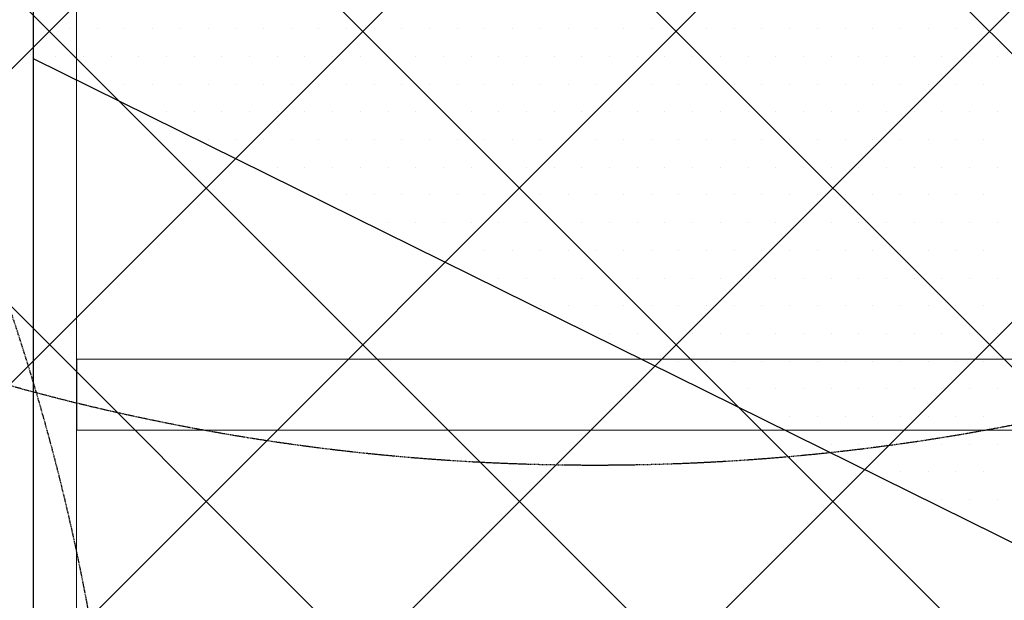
# Model space of a CAD drawing. Header units: millimetres. Extents: x -1753 to 37187, y -1972 to 14840.
# Tile 116 of 128: x 4032 to 5143, y 9788 to 10443. Entities that reach past the tile are written whole.
import ezdxf
from ezdxf.enums import TextEntityAlignment as Align

# ---------------------------------------------------------------- set-up
doc = ezdxf.new("R2010")
doc.units = ezdxf.units.MM
doc.header["$LTSCALE"] = 2
doc.header["$MEASUREMENT"] = 0
doc.linetypes.add('DASHED', pattern=[0.75, 0.5, -0.25])
doc.linetypes.add('HIDDEN', pattern=[0.375, 0.25, -0.125])
doc.layers.add('FIRE-SPKLR-EQP', color=1, linetype='Continuous', true_color=0xff0000)
doc.layers.add('FIRE-SPKLR-EQP-MPA-12SM-C', color=3, linetype='HIDDEN', true_color=0x00ff00)
doc.layers.add('GREY SCALE', color=9, linetype='Continuous', lineweight=0, true_color=0x808080)
doc.layers.add('RCP LAYER', color=9, linetype='Continuous', lineweight=0, true_color=0x808080)
doc.layers.add('S-BEAM', color=12, linetype='Continuous', lineweight=9)
doc.styles.get("Standard").update_dxf_attribs({"font": 'times.ttf'})

# ---------------------------------------------------------------- blocks, each defined once
blk = doc.blocks.new('SPKLR-EQP-PENDENT-68C')
at = {"layer": 'FIRE-SPKLR-EQP-MPA-12SM-C', "linetype": 'DASHED'}
blk.add_circle((0, 0), 2450, dxfattribs=at)
blk = doc.blocks.new('DIAL-LT-NDE-ZZ-M3-S-201_rvt-6-RCP-Store 05 at Node L5 Level')
at = {"layer": 'S-BEAM', "color": 7}
for p, q in [((-517310.3, 153498.7), (-517310.4, 151684)), ((-517310.3, 153498.7), (-517310.4, 151684)), ((-517310.3, 152465.3), (-515474.1, 152465.3)), ((-517310.3, 152465.3), (-517310.3, 152455.7)), ((-517310.3, 152465.3), (-515474.1, 152465.3)), ((-517310.3, 152465.3), (-517310.3, 152455.7)), ((-517310.3, 152455.7), (-517310.3, 152394.9)), ((-517310.3, 152455.7), (-517310.3, 152394.9)), ((-517310.3, 152394.9), (-517310.3, 152385.3)), ((-517310.3, 152394.9), (-517310.3, 152385.3)), ((-515474.1, 152385.3), (-517310.3, 152385.3)), ((-515474.1, 152385.3), (-517310.3, 152385.3))]:
    blk.add_line(p, q, dxfattribs=at)
blk = doc.blocks.new('A$Cbdc54e46')
at = {"color": 100, "lineweight": 5}
blk.add_blockref('DIAL-LT-NDE-ZZ-M3-S-201_rvt-6-RCP-Store 05 at Node L5 Level', (503706.9, -156235.5), dxfattribs=at)
blk = doc.blocks.new('A$Cf662d679')
blk.add_blockref('A$Cbdc54e46', (0, 0))
blk = doc.blocks.new('RCP LAYOUT')
at = {"layer": 'GREY SCALE', "lineweight": -3}
for p, q in [((4048, 4720), (4048, 13830)), ((200, 6564), (7016, 13380)), ((200, 6210.4), (7369.6, 13380)), ((200, 5856.9), (7723.1, 13380)), ((200, 5149.7), (8430.3, 13380)), ((5890, 8252.1), (762.1, 13380)), ((6077.3, 8418.4), (1115.7, 13380)), ((10776, 4073.3), (1469.2, 13380)), ((5890.1, 9312.7), (1822.8, 13380)), ((11129.5, 4426.8), (2176.3, 13380)), ((200, 5503.3), (5890.1, 11193.4)), ((4057.3, 10432.6), (4057.3, 10432.6)), ((4088.6, 10432.6), (4088.6, 10432.6)), ((4119.8, 10432.6), (4119.8, 10432.6)), ((4151.1, 10432.6), (4151.1, 10432.6)), ((4182.3, 10432.6), (4182.3, 10432.6)), ((4213.6, 10432.6), (4213.6, 10432.6)), ((4244.8, 10432.6), (4244.8, 10432.6)), ((4276.1, 10432.6), (4276.1, 10432.6)), ((4307.3, 10432.6), (4307.3, 10432.6)), ((4338.6, 10432.6), (4338.6, 10432.6)), ((4369.8, 10432.6), (4369.8, 10432.6)), ((4401.1, 10432.6), (4401.1, 10432.6)), ((4432.3, 10432.6), (4432.3, 10432.6)), ((4463.6, 10432.6), (4463.6, 10432.6)), ((4494.8, 10432.6), (4494.8, 10432.6)), ((4526.1, 10432.6), (4526.1, 10432.6)), ((4557.3, 10432.6), (4557.3, 10432.6)), ((4588.6, 10432.6), (4588.6, 10432.6)), ((4619.8, 10432.6), (4619.8, 10432.6)), ((4651.1, 10432.6), (4651.1, 10432.6)), ((4682.3, 10432.6), (4682.3, 10432.6)), ((4713.6, 10432.6), (4713.6, 10432.6)), ((4744.8, 10432.6), (4744.8, 10432.6)), ((4776.1, 10432.6), (4776.1, 10432.6)), ((4807.3, 10432.6), (4807.3, 10432.6)), ((4838.6, 10432.6), (4838.6, 10432.6)), ((4869.8, 10432.6), (4869.8, 10432.6)), ((4901.1, 10432.6), (4901.1, 10432.6)), ((4932.3, 10432.6), (4932.3, 10432.6)), ((4963.6, 10432.6), (4963.6, 10432.6)), ((4994.8, 10432.6), (4994.8, 10432.6)), ((5026.1, 10432.6), (5026.1, 10432.6)), ((5057.3, 10432.6), (5057.3, 10432.6)), ((5088.6, 10432.6), (5088.6, 10432.6)), ((5119.8, 10432.6), (5119.8, 10432.6)), ((9145.3, 7878.9), (4048, 10398.8)), ((4072.9, 10401.4), (4072.9, 10401.4)), ((4104.2, 10401.4), (4104.2, 10401.4)), ((4135.4, 10401.4), (4135.4, 10401.4)), ((4166.7, 10401.4), (4166.7, 10401.4)), ((4197.9, 10401.4), (4197.9, 10401.4)), ((4229.2, 10401.4), (4229.2, 10401.4)), ((4260.4, 10401.4), (4260.4, 10401.4)), ((4291.7, 10401.4), (4291.7, 10401.4)), ((4322.9, 10401.4), (4322.9, 10401.4)), ((4354.2, 10401.4), (4354.2, 10401.4)), ((4385.4, 10401.4), (4385.4, 10401.4)), ((4416.7, 10401.4), (4416.7, 10401.4)), ((4447.9, 10401.4), (4447.9, 10401.4)), ((4479.2, 10401.4), (4479.2, 10401.4)), ((4510.4, 10401.4), (4510.4, 10401.4)), ((4541.7, 10401.4), (4541.7, 10401.4)), ((4572.9, 10401.4), (4572.9, 10401.4)), ((4604.2, 10401.4), (4604.2, 10401.4)), ((4635.4, 10401.4), (4635.4, 10401.4)), ((4666.7, 10401.4), (4666.7, 10401.4)), ((4697.9, 10401.4), (4697.9, 10401.4)), ((4729.2, 10401.4), (4729.2, 10401.4)), ((4760.4, 10401.4), (4760.4, 10401.4)), ((4791.7, 10401.4), (4791.7, 10401.4)), ((4822.9, 10401.4), (4822.9, 10401.4)), ((4854.2, 10401.4), (4854.2, 10401.4)), ((4885.4, 10401.4), (4885.4, 10401.4)), ((4916.7, 10401.4), (4916.7, 10401.4)), ((4947.9, 10401.4), (4947.9, 10401.4)), ((4979.2, 10401.4), (4979.2, 10401.4)), ((5010.4, 10401.4), (5010.4, 10401.4)), ((5041.7, 10401.4), (5041.7, 10401.4)), ((5072.9, 10401.4), (5072.9, 10401.4)), ((5104.2, 10401.4), (5104.2, 10401.4)), ((5135.4, 10401.4), (5135.4, 10401.4)), ((4119.8, 10370.1), (4119.8, 10370.1)), ((4151.1, 10370.1), (4151.1, 10370.1)), ((4182.3, 10370.1), (4182.3, 10370.1)), ((4213.6, 10370.1), (4213.6, 10370.1)), ((4244.8, 10370.1), (4244.8, 10370.1)), ((4276.1, 10370.1), (4276.1, 10370.1)), ((4307.3, 10370.1), (4307.3, 10370.1)), ((4338.6, 10370.1), (4338.6, 10370.1)), ((4369.8, 10370.1), (4369.8, 10370.1)), ((4401.1, 10370.1), (4401.1, 10370.1)), ((4432.3, 10370.1), (4432.3, 10370.1)), ((4463.6, 10370.1), (4463.6, 10370.1)), ((4494.8, 10370.1), (4494.8, 10370.1)), ((4526.1, 10370.1), (4526.1, 10370.1)), ((4557.3, 10370.1), (4557.3, 10370.1)), ((4588.6, 10370.1), (4588.6, 10370.1)), ((4619.8, 10370.1), (4619.8, 10370.1)), ((4651.1, 10370.1), (4651.1, 10370.1)), ((4682.3, 10370.1), (4682.3, 10370.1)), ((4713.6, 10370.1), (4713.6, 10370.1)), ((4744.8, 10370.1), (4744.8, 10370.1)), ((4776.1, 10370.1), (4776.1, 10370.1)), ((4807.3, 10370.1), (4807.3, 10370.1)), ((4838.6, 10370.1), (4838.6, 10370.1)), ((4869.8, 10370.1), (4869.8, 10370.1)), ((4901.1, 10370.1), (4901.1, 10370.1)), ((4932.3, 10370.1), (4932.3, 10370.1)), ((4963.6, 10370.1), (4963.6, 10370.1)), ((4994.8, 10370.1), (4994.8, 10370.1)), ((5026.1, 10370.1), (5026.1, 10370.1)), ((5057.3, 10370.1), (5057.3, 10370.1)), ((5088.6, 10370.1), (5088.6, 10370.1)), ((5119.8, 10370.1), (5119.8, 10370.1)), ((4197.9, 10338.9), (4197.9, 10338.9)), ((4229.2, 10338.9), (4229.2, 10338.9)), ((4260.4, 10338.9), (4260.4, 10338.9)), ((4291.7, 10338.9), (4291.7, 10338.9)), ((4322.9, 10338.9), (4322.9, 10338.9)), ((4354.2, 10338.9), (4354.2, 10338.9)), ((4385.4, 10338.9), (4385.4, 10338.9)), ((4416.7, 10338.9), (4416.7, 10338.9)), ((4447.9, 10338.9), (4447.9, 10338.9)), ((4479.2, 10338.9), (4479.2, 10338.9)), ((4510.4, 10338.9), (4510.4, 10338.9)), ((4541.7, 10338.9), (4541.7, 10338.9)), ((4572.9, 10338.9), (4572.9, 10338.9)), ((4604.2, 10338.9), (4604.2, 10338.9)), ((4635.4, 10338.9), (4635.4, 10338.9)), ((4666.7, 10338.9), (4666.7, 10338.9)), ((4697.9, 10338.9), (4697.9, 10338.9)), ((4729.2, 10338.9), (4729.2, 10338.9)), ((4760.4, 10338.9), (4760.4, 10338.9)), ((4791.7, 10338.9), (4791.7, 10338.9)), ((4822.9, 10338.9), (4822.9, 10338.9)), ((4854.2, 10338.9), (4854.2, 10338.9)), ((4885.4, 10338.9), (4885.4, 10338.9)), ((4916.7, 10338.9), (4916.7, 10338.9)), ((4947.9, 10338.9), (4947.9, 10338.9)), ((4979.2, 10338.9), (4979.2, 10338.9)), ((5010.4, 10338.9), (5010.4, 10338.9)), ((5041.7, 10338.9), (5041.7, 10338.9)), ((5072.9, 10338.9), (5072.9, 10338.9)), ((5104.2, 10338.9), (5104.2, 10338.9)), ((5135.4, 10338.9), (5135.4, 10338.9)), ((4244.8, 10307.6), (4244.8, 10307.6)), ((4276.1, 10307.6), (4276.1, 10307.6)), ((4307.3, 10307.6), (4307.3, 10307.6)), ((4338.6, 10307.6), (4338.6, 10307.6)), ((4369.8, 10307.6), (4369.8, 10307.6)), ((4401.1, 10307.6), (4401.1, 10307.6)), ((4432.3, 10307.6), (4432.3, 10307.6)), ((4463.6, 10307.6), (4463.6, 10307.6)), ((4494.8, 10307.6), (4494.8, 10307.6)), ((4526.1, 10307.6), (4526.1, 10307.6)), ((4557.3, 10307.6), (4557.3, 10307.6)), ((4588.6, 10307.6), (4588.6, 10307.6)), ((4619.8, 10307.6), (4619.8, 10307.6)), ((4651.1, 10307.6), (4651.1, 10307.6)), ((4682.3, 10307.6), (4682.3, 10307.6)), ((4713.6, 10307.6), (4713.6, 10307.6)), ((4744.8, 10307.6), (4744.8, 10307.6)), ((4776.1, 10307.6), (4776.1, 10307.6)), ((4807.3, 10307.6), (4807.3, 10307.6)), ((4838.6, 10307.6), (4838.6, 10307.6)), ((4869.8, 10307.6), (4869.8, 10307.6)), ((4901.1, 10307.6), (4901.1, 10307.6)), ((4932.3, 10307.6), (4932.3, 10307.6)), ((4963.6, 10307.6), (4963.6, 10307.6)), ((4994.8, 10307.6), (4994.8, 10307.6)), ((5026.1, 10307.6), (5026.1, 10307.6)), ((5057.3, 10307.6), (5057.3, 10307.6)), ((5088.6, 10307.6), (5088.6, 10307.6)), ((5119.8, 10307.6), (5119.8, 10307.6)), ((4322.9, 10276.4), (4322.9, 10276.4)), ((4354.2, 10276.4), (4354.2, 10276.4)), ((4385.4, 10276.4), (4385.4, 10276.4)), ((4416.7, 10276.4), (4416.7, 10276.4)), ((4447.9, 10276.4), (4447.9, 10276.4)), ((4479.2, 10276.4), (4479.2, 10276.4)), ((4510.4, 10276.4), (4510.4, 10276.4)), ((4541.7, 10276.4), (4541.7, 10276.4)), ((4572.9, 10276.4), (4572.9, 10276.4)), ((4604.2, 10276.4), (4604.2, 10276.4)), ((4635.4, 10276.4), (4635.4, 10276.4)), ((4666.7, 10276.4), (4666.7, 10276.4)), ((4697.9, 10276.4), (4697.9, 10276.4)), ((4729.2, 10276.4), (4729.2, 10276.4)), ((4760.4, 10276.4), (4760.4, 10276.4)), ((4791.7, 10276.4), (4791.7, 10276.4)), ((4822.9, 10276.4), (4822.9, 10276.4)), ((4854.2, 10276.4), (4854.2, 10276.4)), ((4885.4, 10276.4), (4885.4, 10276.4)), ((4916.7, 10276.4), (4916.7, 10276.4)), ((4947.9, 10276.4), (4947.9, 10276.4)), ((4979.2, 10276.4), (4979.2, 10276.4)), ((5010.4, 10276.4), (5010.4, 10276.4)), ((5041.7, 10276.4), (5041.7, 10276.4)), ((5072.9, 10276.4), (5072.9, 10276.4)), ((5104.2, 10276.4), (5104.2, 10276.4)), ((5135.4, 10276.4), (5135.4, 10276.4)), ((4369.8, 10245.1), (4369.8, 10245.1)), ((4401.1, 10245.1), (4401.1, 10245.1)), ((4432.3, 10245.1), (4432.3, 10245.1)), ((4463.6, 10245.1), (4463.6, 10245.1)), ((4494.8, 10245.1), (4494.8, 10245.1)), ((4526.1, 10245.1), (4526.1, 10245.1)), ((4557.3, 10245.1), (4557.3, 10245.1)), ((4588.6, 10245.1), (4588.6, 10245.1)), ((4619.8, 10245.1), (4619.8, 10245.1)), ((4651.1, 10245.1), (4651.1, 10245.1)), ((4682.3, 10245.1), (4682.3, 10245.1)), ((4713.6, 10245.1), (4713.6, 10245.1)), ((4744.8, 10245.1), (4744.8, 10245.1)), ((4776.1, 10245.1), (4776.1, 10245.1)), ((4807.3, 10245.1), (4807.3, 10245.1)), ((4838.6, 10245.1), (4838.6, 10245.1)), ((4869.8, 10245.1), (4869.8, 10245.1)), ((4901.1, 10245.1), (4901.1, 10245.1)), ((4932.3, 10245.1), (4932.3, 10245.1)), ((4963.6, 10245.1), (4963.6, 10245.1)), ((4994.8, 10245.1), (4994.8, 10245.1)), ((5026.1, 10245.1), (5026.1, 10245.1)), ((5057.3, 10245.1), (5057.3, 10245.1)), ((5088.6, 10245.1), (5088.6, 10245.1)), ((5119.8, 10245.1), (5119.8, 10245.1)), ((4447.9, 10213.9), (4447.9, 10213.9)), ((4479.2, 10213.9), (4479.2, 10213.9)), ((4510.4, 10213.9), (4510.4, 10213.9)), ((4541.7, 10213.9), (4541.7, 10213.9)), ((4572.9, 10213.9), (4572.9, 10213.9)), ((4604.2, 10213.9), (4604.2, 10213.9)), ((4635.4, 10213.9), (4635.4, 10213.9)), ((4666.7, 10213.9), (4666.7, 10213.9)), ((4697.9, 10213.9), (4697.9, 10213.9)), ((4729.2, 10213.9), (4729.2, 10213.9)), ((4760.4, 10213.9), (4760.4, 10213.9)), ((4791.7, 10213.9), (4791.7, 10213.9)), ((4822.9, 10213.9), (4822.9, 10213.9)), ((4854.2, 10213.9), (4854.2, 10213.9)), ((4885.4, 10213.9), (4885.4, 10213.9)), ((4916.7, 10213.9), (4916.7, 10213.9)), ((4947.9, 10213.9), (4947.9, 10213.9)), ((4979.2, 10213.9), (4979.2, 10213.9)), ((5010.4, 10213.9), (5010.4, 10213.9)), ((5041.7, 10213.9), (5041.7, 10213.9)), ((5072.9, 10213.9), (5072.9, 10213.9)), ((5104.2, 10213.9), (5104.2, 10213.9)), ((5135.4, 10213.9), (5135.4, 10213.9)), ((4494.8, 10182.6), (4494.8, 10182.6)), ((4526.1, 10182.6), (4526.1, 10182.6)), ((4557.3, 10182.6), (4557.3, 10182.6)), ((4588.6, 10182.6), (4588.6, 10182.6)), ((4619.8, 10182.6), (4619.8, 10182.6)), ((4651.1, 10182.6), (4651.1, 10182.6)), ((4682.3, 10182.6), (4682.3, 10182.6)), ((4713.6, 10182.6), (4713.6, 10182.6)), ((4744.8, 10182.6), (4744.8, 10182.6)), ((4776.1, 10182.6), (4776.1, 10182.6)), ((4807.3, 10182.6), (4807.3, 10182.6)), ((4838.6, 10182.6), (4838.6, 10182.6)), ((4869.8, 10182.6), (4869.8, 10182.6)), ((4901.1, 10182.6), (4901.1, 10182.6)), ((4932.3, 10182.6), (4932.3, 10182.6)), ((4963.6, 10182.6), (4963.6, 10182.6)), ((4994.8, 10182.6), (4994.8, 10182.6)), ((5026.1, 10182.6), (5026.1, 10182.6)), ((5057.3, 10182.6), (5057.3, 10182.6)), ((5088.6, 10182.6), (5088.6, 10182.6)), ((5119.8, 10182.6), (5119.8, 10182.6)), ((4572.9, 10151.4), (4572.9, 10151.4)), ((4604.2, 10151.4), (4604.2, 10151.4)), ((4635.4, 10151.4), (4635.4, 10151.4)), ((4666.7, 10151.4), (4666.7, 10151.4)), ((4697.9, 10151.4), (4697.9, 10151.4)), ((4729.2, 10151.4), (4729.2, 10151.4)), ((4760.4, 10151.4), (4760.4, 10151.4)), ((4791.7, 10151.4), (4791.7, 10151.4)), ((4822.9, 10151.4), (4822.9, 10151.4)), ((4854.2, 10151.4), (4854.2, 10151.4)), ((4885.4, 10151.4), (4885.4, 10151.4)), ((4916.7, 10151.4), (4916.7, 10151.4)), ((4947.9, 10151.4), (4947.9, 10151.4)), ((4979.2, 10151.4), (4979.2, 10151.4)), ((5010.4, 10151.4), (5010.4, 10151.4)), ((5041.7, 10151.4), (5041.7, 10151.4)), ((5072.9, 10151.4), (5072.9, 10151.4)), ((5104.2, 10151.4), (5104.2, 10151.4)), ((5135.4, 10151.4), (5135.4, 10151.4)), ((4619.8, 10120.1), (4619.8, 10120.1)), ((4651.1, 10120.1), (4651.1, 10120.1)), ((4682.3, 10120.1), (4682.3, 10120.1)), ((4713.6, 10120.1), (4713.6, 10120.1)), ((4744.8, 10120.1), (4744.8, 10120.1)), ((4776.1, 10120.1), (4776.1, 10120.1)), ((4807.3, 10120.1), (4807.3, 10120.1)), ((4838.6, 10120.1), (4838.6, 10120.1)), ((4869.8, 10120.1), (4869.8, 10120.1)), ((4901.1, 10120.1), (4901.1, 10120.1)), ((4932.3, 10120.1), (4932.3, 10120.1)), ((4963.6, 10120.1), (4963.6, 10120.1)), ((4994.8, 10120.1), (4994.8, 10120.1)), ((5026.1, 10120.1), (5026.1, 10120.1)), ((5057.3, 10120.1), (5057.3, 10120.1)), ((5088.6, 10120.1), (5088.6, 10120.1)), ((5119.8, 10120.1), (5119.8, 10120.1)), ((4697.9, 10088.9), (4697.9, 10088.9)), ((4729.2, 10088.9), (4729.2, 10088.9)), ((4760.4, 10088.9), (4760.4, 10088.9)), ((4791.7, 10088.9), (4791.7, 10088.9)), ((4822.9, 10088.9), (4822.9, 10088.9)), ((4854.2, 10088.9), (4854.2, 10088.9)), ((4885.4, 10088.9), (4885.4, 10088.9)), ((4916.7, 10088.9), (4916.7, 10088.9)), ((4947.9, 10088.9), (4947.9, 10088.9)), ((4979.2, 10088.9), (4979.2, 10088.9)), ((5010.4, 10088.9), (5010.4, 10088.9)), ((5041.7, 10088.9), (5041.7, 10088.9)), ((5072.9, 10088.9), (5072.9, 10088.9)), ((5104.2, 10088.9), (5104.2, 10088.9)), ((5135.4, 10088.9), (5135.4, 10088.9)), ((4744.8, 10057.6), (4744.8, 10057.6)), ((4776.1, 10057.6), (4776.1, 10057.6)), ((4807.3, 10057.6), (4807.3, 10057.6)), ((4838.6, 10057.6), (4838.6, 10057.6)), ((4869.8, 10057.6), (4869.8, 10057.6)), ((4901.1, 10057.6), (4901.1, 10057.6)), ((4932.3, 10057.6), (4932.3, 10057.6)), ((4963.6, 10057.6), (4963.6, 10057.6)), ((4994.8, 10057.6), (4994.8, 10057.6)), ((5026.1, 10057.6), (5026.1, 10057.6)), ((5057.3, 10057.6), (5057.3, 10057.6)), ((5088.6, 10057.6), (5088.6, 10057.6)), ((5119.8, 10057.6), (5119.8, 10057.6)), ((4822.9, 10026.4), (4822.9, 10026.4)), ((4854.2, 10026.4), (4854.2, 10026.4)), ((4885.4, 10026.4), (4885.4, 10026.4)), ((4916.7, 10026.4), (4916.7, 10026.4)), ((4947.9, 10026.4), (4947.9, 10026.4)), ((4979.2, 10026.4), (4979.2, 10026.4)), ((5010.4, 10026.4), (5010.4, 10026.4)), ((5041.7, 10026.4), (5041.7, 10026.4)), ((5072.9, 10026.4), (5072.9, 10026.4)), ((5104.2, 10026.4), (5104.2, 10026.4)), ((5135.4, 10026.4), (5135.4, 10026.4)), ((4869.8, 9995.1), (4869.8, 9995.1)), ((4901.1, 9995.1), (4901.1, 9995.1)), ((4932.3, 9995.1), (4932.3, 9995.1)), ((4963.6, 9995.1), (4963.6, 9995.1)), ((4994.8, 9995.1), (4994.8, 9995.1)), ((5026.1, 9995.1), (5026.1, 9995.1)), ((5057.3, 9995.1), (5057.3, 9995.1)), ((5088.6, 9995.1), (5088.6, 9995.1)), ((5119.8, 9995.1), (5119.8, 9995.1)), ((4947.9, 9963.9), (4947.9, 9963.9)), ((4979.2, 9963.9), (4979.2, 9963.9)), ((5010.4, 9963.9), (5010.4, 9963.9)), ((5041.7, 9963.9), (5041.7, 9963.9)), ((5072.9, 9963.9), (5072.9, 9963.9)), ((5104.2, 9963.9), (5104.2, 9963.9)), ((5135.4, 9963.9), (5135.4, 9963.9)), ((4994.8, 9932.6), (4994.8, 9932.6)), ((5026.1, 9932.6), (5026.1, 9932.6)), ((5057.3, 9932.6), (5057.3, 9932.6)), ((5088.6, 9932.6), (5088.6, 9932.6)), ((5119.8, 9932.6), (5119.8, 9932.6)), ((5072.9, 9901.4), (5072.9, 9901.4)), ((5104.2, 9901.4), (5104.2, 9901.4)), ((5135.4, 9901.4), (5135.4, 9901.4)), ((5119.8, 9870.1), (5119.8, 9870.1))]:
    blk.add_line(p, q, dxfattribs=at)
for tag, p in [('EXIT', (2198, 13730)), ('EXIT', (15225, 13730)), ('E', (15530, 8870)), ('E', (15530, 7670)), ('E', (15530, 5870)), ('E', (15530, 4670)), ('EXIT', (13114.9, 3718.6)), ('E', (11657, 3149.9)), ('E', (13457, 3149.9)), ('E', (15257, 3149.7)), ('E', (16457.4, 3149.8)), ('EXIT', (15988.3, 2270)), ('E', (1505, 1600)), ('E', (2705, 1600)), ('E', (3905, 1600)), ('E', (5105, 1600)), ('E', (6305, 1600)), ('E', (7505, 1600)), ('E', (8705, 1600)), ('E', (11657, 1349.9)), ('E', (13557, 1350)), ('E', (14757, 1350)), ('EXIT', (6723.5, 950))]:
    blk.add_attdef(tag, text='', height=100, dxfattribs=at).set_placement(p, align=Align.MIDDLE_CENTER)
blk.add_attdef('E', text='', height=100, rotation=44.9147, dxfattribs=at).set_placement((13564.5, 5892.8), align=Align.MIDDLE_CENTER)

msp = doc.modelspace()

# ---------------------------------------------------------------- block references
at = {"layer": 'FIRE-SPKLR-EQP'}
for p in [(1700, 12390), (4681.2, 12390), (1700, 9330), (4700, 9330)]:
    msp.add_blockref('SPKLR-EQP-PENDENT-68C', p, dxfattribs=at)
at = {"layer": 'GREY SCALE', "lineweight": -3}
msp.add_blockref('RCP LAYOUT', (0, 0), dxfattribs=at)
at = {"layer": 'RCP LAYER'}
msp.add_blockref('A$Cf662d679', (17700, 13830), dxfattribs=at)

doc.saveas('drawing.dxf')
